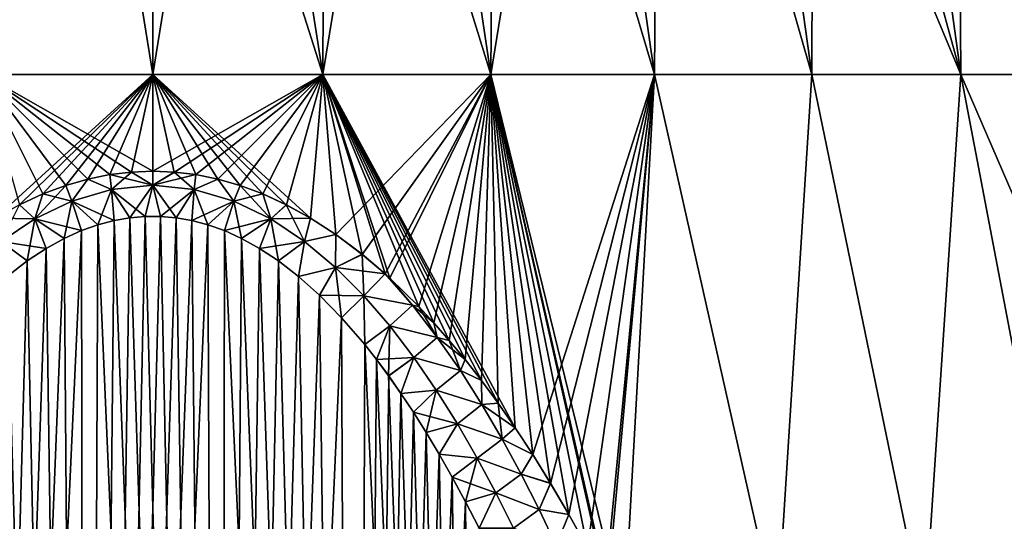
# Model space of a CAD drawing. Header units: metres. Extents: x -109 to 109, y -108 to 40.
# Tile 67 of 230: x -78 to -66, y -72 to -66. Entities that reach past the tile are written whole.
import ezdxf

# ---------------------------------------------------------------- set-up
doc = ezdxf.new("R2010")
doc.units = ezdxf.units.M
doc.layers.add('solid_K_24_42_17_000C74_XXXX', color=7, linetype='CONTINUOUS')

msp = doc.modelspace()

# ---------------------------------------------------------------- linework, layer by layer
at = {"layer": 'solid_K_24_42_17_000C74_XXXX'}
for points in [[(-78.575157, -66.448959, -18.417505), (-78.604897, -59.914131, -15.98832), (-77.554703, -59.914131, -16.091755)], [(-78.575157, -66.448959, 18.417505), (-77.554703, -59.914131, 16.091755), (-78.604897, -59.914131, 15.98832)], [(-78.575157, -66.448959, -18.417505), (-77.554703, -59.914131, -16.091755), (-76.5, -59.914131, -16.126282)], [(-76.5, -66.448959, -18.534044), (-78.575157, -66.448959, -18.417505), (-76.5, -59.914131, -16.126282)], [(-78.575157, -66.448959, 18.417505), (-76.5, -66.448959, 18.534044), (-77.554703, -59.914131, 16.091755)], [(-76.5, -66.448959, 18.534044), (-76.5, -59.914131, 16.126282), (-77.554703, -59.914131, 16.091755)], [(-76.5, -66.448959, -18.534044), (-76.5, -59.914131, -16.126282), (-75.445297, -59.914131, -16.091755)], [(-74.424843, -66.448959, -18.417505), (-76.5, -66.448959, -18.534044), (-75.445297, -59.914131, -16.091755)], [(-74.424843, -66.448959, 18.417505), (-75.445297, -59.914131, 16.091755), (-76.5, -59.914131, 16.126282)], [(-76.5, -66.448959, 18.534044), (-74.424843, -66.448959, 18.417505), (-76.5, -59.914131, 16.126282)], [(-74.424843, -66.448959, -18.417505), (-75.445297, -59.914131, -16.091755), (-74.395103, -59.914131, -15.98832)], [(-74.424843, -66.448959, 18.417505), (-74.395103, -59.914131, 15.98832), (-75.445297, -59.914131, 16.091755)], [(-74.424843, -66.448959, -18.417505), (-74.395103, -59.914131, -15.98832), (-73.35392, -59.914131, -15.816422)], [(-72.375786, -66.448959, -18.069357), (-74.424843, -66.448959, -18.417505), (-73.35392, -59.914131, -15.816422)], [(-74.424843, -66.448959, 18.417505), (-72.375786, -66.448959, 18.069357), (-74.395103, -59.914131, 15.98832)], [(-72.375786, -66.448959, 18.069357), (-73.35392, -59.914131, 15.816422), (-74.395103, -59.914131, 15.98832)], [(-72.375786, -66.448959, -18.069357), (-73.35392, -59.914131, -15.816422), (-72.32621, -59.914131, -15.576793)], [(-72.375786, -66.448959, 18.069357), (-72.32621, -59.914131, 15.576793), (-73.35392, -59.914131, 15.816422)], [(-72.375786, -66.448959, -18.069357), (-72.32621, -59.914131, -15.576793), (-71.316376, -59.914131, -15.270462)], [(-70.378593, -66.448959, -17.493975), (-72.375786, -66.448959, -18.069357), (-71.316376, -59.914131, -15.270462)], [(-72.375786, -66.448959, 18.069357), (-70.378593, -66.448959, 17.493975), (-72.32621, -59.914131, 15.576793)], [(-70.378593, -66.448959, 17.493975), (-71.316376, -59.914131, 15.270462), (-72.32621, -59.914131, 15.576793)], [(-70.378593, -66.448959, -17.493975), (-71.316376, -59.914131, -15.270462), (-70.328735, -59.914131, -14.898741)], [(-70.378593, -66.448959, 17.493975), (-70.328735, -59.914131, 14.898741), (-71.316376, -59.914131, 15.270462)], [(-68.458382, -66.448959, -16.698597), (-70.378593, -66.448959, -17.493975), (-70.328735, -59.914131, -14.898741)], [(-70.378593, -66.448959, 17.493975), (-68.458382, -66.448959, 16.698597), (-70.328735, -59.914131, 14.898741)], [(-68.458382, -66.448959, -16.698597), (-70.328735, -59.914131, -14.898741), (-69.367523, -59.914131, -14.46322)], [(-68.458382, -66.448959, 16.698597), (-69.367523, -59.914131, 14.46322), (-70.328735, -59.914131, 14.898741)], [(-68.458382, -66.448959, -16.698597), (-69.367523, -59.914131, -14.46322), (-68.436852, -59.914131, -13.965764)], [(-66.639297, -66.448959, 15.693223), (-68.436852, -59.914131, 13.965764), (-69.367523, -59.914131, 14.46322)], [(-68.458382, -66.448959, 16.698597), (-66.639297, -66.448959, 15.693223), (-69.367523, -59.914131, 14.46322)], [(-66.639297, -66.448959, -15.693223), (-68.458382, -66.448959, -16.698597), (-68.436852, -59.914131, -13.965764)], [(-66.639297, -66.448959, -15.693223), (-68.436852, -59.914131, -13.965764), (-67.540703, -59.914131, -13.408504)], [(-66.639297, -66.448959, 15.693223), (-67.540703, -59.914131, 13.408504), (-68.436852, -59.914131, 13.965764)], [(-66.639297, -66.448959, -15.693223), (-67.540703, -59.914131, -13.408504), (-66.682922, -59.914131, -12.793825)], [(-64.944214, -66.448959, 14.490499), (-66.682922, -59.914131, 12.793825), (-67.540703, -59.914131, 13.408504)], [(-66.639297, -66.448959, 15.693223), (-64.944214, -66.448959, 14.490499), (-67.540703, -59.914131, 13.408504)], [(-64.944214, -66.448959, -14.490499), (-66.682922, -59.914131, -12.793825), (-65.86718, -59.914131, -12.124363)], [(-64.944214, -66.448959, -14.490499), (-66.639297, -66.448959, -15.693223), (-66.682922, -59.914131, -12.793825)], [(-64.944214, -66.448959, 14.490499), (-65.86718, -59.914131, 12.124363), (-66.682922, -59.914131, 12.793825)], [(-78.42527, -68.204124, -19.014114), (-78.575157, -66.448959, -18.417505), (-76.5, -66.448959, -18.534044)], [(-76.500107, -67.630829, 18.925934), (-76.5, -66.448959, 18.534044), (-78.575157, -66.448959, 18.417505)], [(-76.761986, -67.641251, 18.927517), (-76.500107, -67.630829, 18.925934), (-78.575157, -66.448959, 18.417505)], [(-77.025467, -67.673065, 18.932405), (-76.761986, -67.641251, 18.927517), (-78.575157, -66.448959, 18.417505)], [(-77.292297, -67.727325, 18.94079), (-77.025467, -67.673065, 18.932405), (-78.575157, -66.448959, 18.417505)], [(-77.564217, -67.805023, 18.952736), (-77.292297, -67.727325, 18.94079), (-78.575157, -66.448959, 18.417505)], [(-77.842514, -67.908371, 18.968622), (-77.564217, -67.805023, 18.952736), (-78.575157, -66.448959, 18.417505)], [(-78.129097, -68.040405, 18.988949), (-77.842514, -67.908371, 18.968622), (-78.575157, -66.448959, 18.417505)], [(-78.128868, -68.040283, -18.988928), (-78.42527, -68.204124, -19.014114), (-76.5, -66.448959, -18.534044)], [(-77.842293, -67.908279, -18.968607), (-78.128868, -68.040283, -18.988928), (-76.5, -66.448959, -18.534044)], [(-77.564003, -67.804962, -18.952726), (-77.842293, -67.908279, -18.968607), (-76.5, -66.448959, -18.534044)], [(-77.292084, -67.727264, -18.940781), (-77.564003, -67.804962, -18.952726), (-76.5, -66.448959, -18.534044)], [(-77.025261, -67.673027, -18.9324), (-77.292084, -67.727264, -18.940781), (-76.5, -66.448959, -18.534044)], [(-76.76178, -67.641235, -18.927517), (-77.025261, -67.673027, -18.9324), (-76.5, -66.448959, -18.534044)], [(-76.499893, -67.630829, -18.925934), (-76.76178, -67.641235, -18.927517), (-76.5, -66.448959, -18.534044)], [(-76.500107, -67.630829, 18.925934), (-76.23822, -67.641235, 18.927517), (-76.5, -66.448959, 18.534044)], [(-76.499893, -67.630829, -18.925934), (-76.5, -66.448959, -18.534044), (-74.424843, -66.448959, -18.417505)], [(-74.57473, -68.204124, 19.014114), (-74.424843, -66.448959, 18.417505), (-76.5, -66.448959, 18.534044)], [(-74.871132, -68.040283, 18.988928), (-74.57473, -68.204124, 19.014114), (-76.5, -66.448959, 18.534044)], [(-75.157707, -67.908279, 18.968607), (-74.871132, -68.040283, 18.988928), (-76.5, -66.448959, 18.534044)], [(-75.435997, -67.804962, 18.952726), (-75.157707, -67.908279, 18.968607), (-76.5, -66.448959, 18.534044)], [(-75.707916, -67.727264, 18.940781), (-75.435997, -67.804962, 18.952726), (-76.5, -66.448959, 18.534044)], [(-75.974739, -67.673027, 18.9324), (-75.707916, -67.727264, 18.940781), (-76.5, -66.448959, 18.534044)], [(-76.23822, -67.641235, 18.927517), (-75.974739, -67.673027, 18.9324), (-76.5, -66.448959, 18.534044)], [(-76.238014, -67.641251, -18.927517), (-76.499893, -67.630829, -18.925934), (-74.424843, -66.448959, -18.417505)], [(-75.974533, -67.673065, -18.932405), (-76.238014, -67.641251, -18.927517), (-74.424843, -66.448959, -18.417505)], [(-75.707703, -67.727325, -18.94079), (-75.974533, -67.673065, -18.932405), (-74.424843, -66.448959, -18.417505)], [(-75.435783, -67.805023, -18.952736), (-75.707703, -67.727325, -18.94079), (-74.424843, -66.448959, -18.417505)], [(-75.157486, -67.908371, -18.968622), (-75.435783, -67.805023, -18.952736), (-74.424843, -66.448959, -18.417505)], [(-74.870903, -68.040405, -18.988949), (-75.157486, -67.908371, -18.968622), (-74.424843, -66.448959, -18.417505)], [(-74.574501, -68.204262, -19.014133), (-74.870903, -68.040405, -18.988949), (-74.424843, -66.448959, -18.417505)], [(-74.57473, -68.204124, 19.014114), (-74.266716, -68.404236, 19.04484), (-74.424843, -66.448959, 18.417505)], [(-74.266472, -68.404404, -19.044865), (-74.574501, -68.204262, -19.014133), (-74.424843, -66.448959, -18.417505)], [(-74.266472, -68.404404, -19.044865), (-74.424843, -66.448959, -18.417505), (-72.375786, -66.448959, -18.069357)], [(-72.077255, -70.765244, 19.404976), (-72.375786, -66.448959, 18.069357), (-74.424843, -66.448959, 18.417505)], [(-72.285942, -70.463951, 19.359293), (-72.077255, -70.765244, 19.404976), (-74.424843, -66.448959, 18.417505)], [(-72.489876, -70.186859, 19.317318), (-72.285942, -70.463951, 19.359293), (-74.424843, -66.448959, 18.417505)], [(-72.688744, -69.931221, 19.278406), (-72.489876, -70.186859, 19.317318), (-74.424843, -66.448959, 18.417505)], [(-72.88253, -69.696754, 19.242727), (-72.688744, -69.931221, 19.278406), (-74.424843, -66.448959, 18.417505)], [(-73.071342, -69.481331, 19.209873), (-72.88253, -69.696754, 19.242727), (-74.424843, -66.448959, 18.417505)], [(-73.255142, -69.283577, 19.179628), (-73.071342, -69.481331, 19.209873), (-74.424843, -66.448959, 18.417505)], [(-73.608864, -68.936607, 19.126516), (-73.255142, -69.283577, 19.179628), (-74.424843, -66.448959, 18.417505)], [(-73.66597, -68.884781, 19.118601), (-73.608864, -68.936607, 19.126516), (-74.424843, -66.448959, 18.417505)], [(-73.945457, -68.646278, 19.082018), (-73.66597, -68.884781, 19.118601), (-74.424843, -66.448959, 18.417505)], [(-74.266716, -68.404236, 19.04484), (-73.945457, -68.646278, 19.082018), (-74.424843, -66.448959, 18.417505)], [(-73.945206, -68.646484, -19.082048), (-74.266472, -68.404404, -19.044865), (-72.375786, -66.448959, -18.069357)], [(-73.665985, -68.884773, -19.118599), (-73.945206, -68.646484, -19.082048), (-72.375786, -66.448959, -18.069357)], [(-73.608597, -68.936852, -19.126554), (-73.665985, -68.884773, -19.118599), (-72.375786, -66.448959, -18.069357)], [(-73.25486, -69.283867, -19.179672), (-73.608597, -68.936852, -19.126554), (-72.375786, -66.448959, -18.069357)], [(-73.071053, -69.481644, -19.209923), (-73.25486, -69.283867, -19.179672), (-72.375786, -66.448959, -18.069357)], [(-72.882233, -69.697098, -19.242781), (-73.071053, -69.481644, -19.209923), (-72.375786, -66.448959, -18.069357)], [(-72.688446, -69.931595, -19.278463), (-72.882233, -69.697098, -19.242781), (-72.375786, -66.448959, -18.069357)], [(-72.489578, -70.187256, -19.317379), (-72.688446, -69.931595, -19.278463), (-72.375786, -66.448959, -18.069357)], [(-72.285645, -70.464363, -19.359356), (-72.489578, -70.187256, -19.317379), (-72.375786, -66.448959, -18.069357)], [(-71.86338, -71.090988, -19.454046), (-72.375786, -66.448959, -18.069357), (-70.378593, -66.448959, -17.493975)], [(-72.076965, -70.765671, -19.405041), (-72.285645, -70.464363, -19.359356), (-72.375786, -66.448959, -18.069357)], [(-71.86338, -71.090988, -19.454046), (-72.076965, -70.765671, -19.405041), (-72.375786, -66.448959, -18.069357)], [(-70.7491, -73.111946, 19.755243), (-70.378593, -66.448959, 17.493975), (-72.375786, -66.448959, 18.069357)], [(-70.947845, -72.709244, 19.695766), (-70.7491, -73.111946, 19.755243), (-72.375786, -66.448959, 18.069357)], [(-70.974487, -72.65686, 19.688026), (-70.947845, -72.709244, 19.695766), (-72.375786, -66.448959, 18.069357)], [(-71.196526, -72.233055, 19.625187), (-70.974487, -72.65686, 19.688026), (-72.375786, -66.448959, 18.069357)], [(-71.423111, -71.822807, 19.563894), (-71.196526, -72.233055, 19.625187), (-72.375786, -66.448959, 18.069357)], [(-71.645683, -71.443199, 19.50712), (-71.423111, -71.822807, 19.563894), (-72.375786, -66.448959, 18.069357)], [(-71.863663, -71.090553, 19.453979), (-71.645683, -71.443199, 19.50712), (-72.375786, -66.448959, 18.069357)], [(-72.077255, -70.765244, 19.404976), (-71.863663, -71.090553, 19.453979), (-72.375786, -66.448959, 18.069357)], [(-71.645416, -71.443649, -19.507189), (-71.86338, -71.090988, -19.454046), (-70.378593, -66.448959, -17.493975)], [(-71.422844, -71.823273, -19.563965), (-71.645416, -71.443649, -19.507189), (-70.378593, -66.448959, -17.493975)], [(-71.196274, -72.233528, -19.625257), (-71.422844, -71.823273, -19.563965), (-70.378593, -66.448959, -17.493975)], [(-70.974365, -72.657097, -19.688063), (-71.196274, -72.233528, -19.625257), (-70.378593, -66.448959, -17.493975)], [(-70.947845, -72.709244, -19.695766), (-70.974365, -72.657097, -19.688063), (-70.378593, -66.448959, -17.493975)], [(-70.749115, -73.111908, -19.755238), (-70.947845, -72.709244, -19.695766), (-70.378593, -66.448959, -17.493975)], [(-68.879333, -73.114449, -19.112728), (-70.749115, -73.111908, -19.755238), (-70.378593, -66.448959, -17.493975)], [(-70.7491, -73.111946, 19.755243), (-68.879349, -73.114449, 19.112736), (-70.378593, -66.448959, 17.493975)], [(-68.879333, -73.114449, -19.112728), (-70.378593, -66.448959, -17.493975), (-68.458382, -66.448959, -16.698597)], [(-68.879349, -73.114449, 19.112736), (-68.458382, -66.448959, 16.698597), (-70.378593, -66.448959, 17.493975)], [(-68.879349, -73.114449, 19.112736), (-67.080101, -73.114449, 18.293074), (-68.458382, -66.448959, 16.698597)], [(-67.080063, -73.114449, -18.293051), (-68.879333, -73.114449, -19.112728), (-68.458382, -66.448959, -16.698597)], [(-67.080063, -73.114449, -18.293051), (-68.458382, -66.448959, -16.698597), (-66.639297, -66.448959, -15.693223)], [(-67.080101, -73.114449, 18.293074), (-66.639297, -66.448959, 15.693223), (-68.458382, -66.448959, 16.698597)], [(-67.080101, -73.114449, 18.293074), (-65.367836, -73.114449, 17.304506), (-66.639297, -66.448959, 15.693223)], [(-65.367767, -73.114449, -17.304461), (-67.080063, -73.114449, -18.293051), (-66.639297, -66.448959, -15.693223)], [(-65.367767, -73.114449, -17.304461), (-66.639297, -66.448959, -15.693223), (-64.944214, -66.448959, -14.490499)], [(-63.758358, -73.114449, 16.15616), (-64.944214, -66.448959, 14.490499), (-66.639297, -66.448959, 15.693223)], [(-65.367836, -73.114449, 17.304506), (-63.758358, -73.114449, 16.15616), (-66.639297, -66.448959, 15.693223)], [(-76.499992, -67.803001, 18.973635), (-76.761986, -67.641251, 18.927517), (-77.025467, -67.673065, 18.932405)], [(-77.005653, -67.852989, -18.982338), (-77.025261, -67.673027, -18.9324), (-76.76178, -67.641235, -18.927517)], [(-77.005653, -67.852989, -18.982338), (-76.76178, -67.641235, -18.927517), (-76.500008, -67.803001, -18.973635)], [(-76.499992, -67.803001, 18.973635), (-76.500107, -67.630829, 18.925934), (-76.761986, -67.641251, 18.927517)], [(-76.500008, -67.803001, -18.973635), (-76.76178, -67.641235, -18.927517), (-76.499893, -67.630829, -18.925934)], [(-76.499992, -67.803001, 18.973635), (-76.23822, -67.641235, 18.927517), (-76.500107, -67.630829, 18.925934)], [(-76.500008, -67.803001, -18.973635), (-76.499893, -67.630829, -18.925934), (-76.238014, -67.641251, -18.927517)], [(-76.500008, -67.803001, -18.973635), (-76.238014, -67.641251, -18.927517), (-75.974533, -67.673065, -18.932405)], [(-76.499992, -67.803001, 18.973635), (-75.994347, -67.852989, 18.982338), (-76.23822, -67.641235, 18.927517)], [(-75.994347, -67.852989, 18.982338), (-75.974739, -67.673027, 18.9324), (-76.23822, -67.641235, 18.927517)], [(-77.490112, -67.995941, 19.007111), (-77.292297, -67.727325, 18.94079), (-77.564217, -67.805023, 18.952736)], [(-77.490112, -67.995979, -19.007118), (-77.564003, -67.804962, -18.952726), (-77.292084, -67.727264, -18.940781)], [(-77.490112, -67.995979, -19.007118), (-77.292084, -67.727264, -18.940781), (-77.005653, -67.852989, -18.982338)], [(-77.490112, -67.995941, 19.007111), (-77.005638, -67.852974, 18.982334), (-77.292297, -67.727325, 18.94079)], [(-77.005638, -67.852974, 18.982334), (-77.025467, -67.673065, 18.932405), (-77.292297, -67.727325, 18.94079)], [(-77.005653, -67.852989, -18.982338), (-77.292084, -67.727264, -18.940781), (-77.025261, -67.673027, -18.9324)], [(-77.005638, -67.852974, 18.982334), (-76.499992, -67.803001, 18.973635), (-77.025467, -67.673065, 18.932405)], [(-76.500008, -67.803001, -18.973635), (-75.974533, -67.673065, -18.932405), (-75.994362, -67.852974, -18.982334)], [(-75.994362, -67.852974, -18.982334), (-75.974533, -67.673065, -18.932405), (-75.707703, -67.727325, -18.94079)], [(-75.994362, -67.852974, -18.982334), (-75.707703, -67.727325, -18.94079), (-75.509888, -67.995941, -19.007111)], [(-75.994347, -67.852989, 18.982338), (-75.707916, -67.727264, 18.940781), (-75.974739, -67.673027, 18.9324)], [(-75.994347, -67.852989, 18.982338), (-75.509888, -67.995979, 19.007118), (-75.707916, -67.727264, 18.940781)], [(-75.509888, -67.995979, 19.007118), (-75.435997, -67.804962, 18.952726), (-75.707916, -67.727264, 18.940781)], [(-75.509888, -67.995941, -19.007111), (-75.707703, -67.727325, -18.94079), (-75.435783, -67.805023, -18.952736)], [(-77.940033, -68.21434, -19.044729), (-77.842293, -67.908279, -18.968607), (-77.564003, -67.804962, -18.952726)], [(-77.940033, -68.21434, -19.044729), (-77.564003, -67.804962, -18.952726), (-77.490112, -67.995979, -19.007118)], [(-77.490112, -67.995941, 19.007111), (-77.564217, -67.805023, 18.952736), (-77.842514, -67.908371, 18.968622)], [(-77.490112, -67.995941, 19.007111), (-76.97438, -68.232758, 19.031239), (-77.005638, -67.852974, 18.982334)], [(-77.490112, -67.995979, -19.007118), (-77.005653, -67.852989, -18.982338), (-77.170204, -68.284584, -19.039282)], [(-77.005653, -67.852989, -18.982338), (-76.974274, -68.232735, -19.031235), (-77.170204, -68.284584, -19.039282)], [(-77.005653, -67.852989, -18.982338), (-76.500008, -67.803001, -18.973635), (-76.782875, -68.199257, -19.026037)], [(-77.005653, -67.852989, -18.982338), (-76.782875, -68.199257, -19.026037), (-76.974274, -68.232735, -19.031235)], [(-77.005638, -67.852974, 18.982334), (-76.594101, -68.182938, 19.023489), (-76.499992, -67.803001, 18.973635)], [(-77.005638, -67.852974, 18.982334), (-76.97438, -68.232758, 19.031239), (-76.782974, -68.199265, 19.026039)], [(-77.005638, -67.852974, 18.982334), (-76.782974, -68.199265, 19.026039), (-76.594101, -68.182938, 19.023489)], [(-76.500008, -67.803001, -18.973635), (-76.593994, -68.182938, -19.023489), (-76.782875, -68.199257, -19.026037)], [(-76.499992, -67.803001, 18.973635), (-76.594101, -68.182938, 19.023489), (-76.406006, -68.182938, 19.023489)], [(-76.500008, -67.803001, -18.973635), (-76.405899, -68.182938, -19.023489), (-76.593994, -68.182938, -19.023489)], [(-76.500008, -67.803001, -18.973635), (-75.994362, -67.852974, -18.982334), (-76.405899, -68.182938, -19.023489)], [(-76.499992, -67.803001, 18.973635), (-76.406006, -68.182938, 19.023489), (-76.217125, -68.199257, 19.026037)], [(-76.499992, -67.803001, 18.973635), (-76.217125, -68.199257, 19.026037), (-75.994347, -67.852989, 18.982338)], [(-75.994362, -67.852974, -18.982334), (-76.217026, -68.199265, -19.026039), (-76.405899, -68.182938, -19.023489)], [(-75.994347, -67.852989, 18.982338), (-76.217125, -68.199257, 19.026037), (-76.025726, -68.232735, 19.031235)], [(-75.994362, -67.852974, -18.982334), (-76.02562, -68.232758, -19.031239), (-76.217026, -68.199265, -19.026039)], [(-75.994347, -67.852989, 18.982338), (-76.025726, -68.232735, 19.031235), (-75.829796, -68.284584, 19.039282)], [(-75.994362, -67.852974, -18.982334), (-75.509888, -67.995941, -19.007111), (-76.02562, -68.232758, -19.031239)], [(-75.994347, -67.852989, 18.982338), (-75.829796, -68.284584, 19.039282), (-75.509888, -67.995979, 19.007118)], [(-75.509888, -67.995979, 19.007118), (-75.059967, -68.21434, 19.044729), (-75.435997, -67.804962, 18.952726)], [(-75.509888, -67.995941, -19.007111), (-75.435783, -67.805023, -18.952736), (-75.157486, -67.908371, -18.968622)], [(-75.059967, -68.21434, 19.044729), (-75.157707, -67.908279, 18.968607), (-75.435997, -67.804962, 18.952726)], [(-77.940048, -68.214294, 19.04472), (-77.842514, -67.908371, 18.968622), (-78.129097, -68.040405, 18.988949)], [(-77.940033, -68.21434, -19.044729), (-78.128868, -68.040283, -18.988928), (-77.842293, -67.908279, -18.968607)], [(-77.940048, -68.214294, 19.04472), (-77.490112, -67.995941, 19.007111), (-77.842514, -67.908371, 18.968622)], [(-77.940048, -68.214294, 19.04472), (-77.372429, -68.356728, 19.05048), (-77.490112, -67.995941, 19.007111)], [(-77.940033, -68.21434, -19.044729), (-77.490112, -67.995979, -19.007118), (-77.582329, -68.451836, -19.065224)], [(-77.490112, -67.995979, -19.007118), (-77.372314, -68.356682, -19.050474), (-77.582329, -68.451836, -19.065224)], [(-77.490112, -67.995941, 19.007111), (-77.372429, -68.356728, 19.05048), (-77.170319, -68.284615, 19.039288)], [(-77.490112, -67.995941, 19.007111), (-77.170319, -68.284615, 19.039288), (-76.97438, -68.232758, 19.031239)], [(-77.490112, -67.995979, -19.007118), (-77.170204, -68.284584, -19.039282), (-77.372314, -68.356682, -19.050474)], [(-75.509888, -67.995941, -19.007111), (-75.829681, -68.284615, -19.039288), (-76.02562, -68.232758, -19.031239)], [(-75.509888, -67.995979, 19.007118), (-75.829796, -68.284584, 19.039282), (-75.627686, -68.356682, 19.050474)], [(-75.509888, -67.995941, -19.007111), (-75.627571, -68.356728, -19.05048), (-75.829681, -68.284615, -19.039288)], [(-75.509888, -67.995979, 19.007118), (-75.627686, -68.356682, 19.050474), (-75.417671, -68.451836, 19.065224)], [(-75.509888, -67.995941, -19.007111), (-75.059952, -68.214294, -19.04472), (-75.627571, -68.356728, -19.05048)], [(-75.509888, -67.995941, -19.007111), (-75.157486, -67.908371, -18.968622), (-75.059952, -68.214294, -19.04472)], [(-75.509888, -67.995979, 19.007118), (-75.417671, -68.451836, 19.065224), (-75.059967, -68.21434, 19.044729)], [(-75.059967, -68.21434, 19.044729), (-74.871132, -68.040283, 18.988928), (-75.157707, -67.908279, 18.968607)], [(-75.059952, -68.214294, -19.04472), (-75.157486, -67.908371, -18.968622), (-74.870903, -68.040405, -18.988949)], [(-77.940048, -68.214294, 19.04472), (-78.129097, -68.040405, 18.988949), (-78.425499, -68.204262, 19.014133)], [(-78.352295, -68.48938, -19.091722), (-78.128868, -68.040283, -18.988928), (-77.940033, -68.21434, -19.044729)], [(-75.059967, -68.21434, 19.044729), (-74.647705, -68.48938, 19.091722), (-74.871132, -68.040283, 18.988928)], [(-75.059952, -68.214294, -19.04472), (-74.870903, -68.040405, -18.988949), (-74.574501, -68.204262, -19.014133)], [(-74.647705, -68.48938, 19.091722), (-74.57473, -68.204124, 19.014114), (-74.871132, -68.040283, 18.988928)], [(-78.352325, -68.489319, 19.091711), (-77.940048, -68.214294, 19.04472), (-78.425499, -68.204262, 19.014133)], [(-78.352325, -68.489319, 19.091711), (-77.802361, -68.573776, 19.084099), (-77.940048, -68.214294, 19.04472)], [(-78.352295, -68.48938, -19.091722), (-77.940033, -68.21434, -19.044729), (-78.033737, -68.72657, -19.107731)], [(-77.940033, -68.21434, -19.044729), (-77.802246, -68.573708, -19.084087), (-78.033737, -68.72657, -19.107731)], [(-77.940048, -68.214294, 19.04472), (-77.802361, -68.573776, 19.084099), (-77.582443, -68.451889, 19.065231)], [(-77.940048, -68.214294, 19.04472), (-77.582443, -68.451889, 19.065231), (-77.372429, -68.356728, 19.05048)], [(-77.940033, -68.21434, -19.044729), (-77.582329, -68.451836, -19.065224), (-77.802246, -68.573708, -19.084087)], [(-77.318756, -102.814331, -20.251242), (-76.405899, -68.182938, -19.023489), (-76.217026, -68.199265, -19.026039)], [(-77.318756, -102.814331, -20.251242), (-76.593994, -68.182938, -19.023489), (-76.405899, -68.182938, -19.023489)], [(-77.318756, -102.814331, -20.251242), (-76.782875, -68.199257, -19.026037), (-76.593994, -68.182938, -19.023489)], [(-77.318756, -102.814331, -20.251242), (-76.974274, -68.232735, -19.031235), (-76.782875, -68.199257, -19.026037)], [(-77.318756, -102.814331, -20.251242), (-76.217026, -68.199265, -19.026039), (-76.02562, -68.232758, -19.031239)], [(-77.318756, -102.814331, -20.251242), (-77.170204, -68.284584, -19.039282), (-76.974274, -68.232735, -19.031235)], [(-77.318756, -102.814331, -20.251242), (-76.02562, -68.232758, -19.031239), (-75.829681, -68.284615, -19.039288)], [(-75.681244, -102.814331, 20.251242), (-76.97438, -68.232758, 19.031239), (-77.170319, -68.284615, 19.039288)], [(-75.681244, -102.814331, 20.251242), (-76.782974, -68.199265, 19.026039), (-76.97438, -68.232758, 19.031239)], [(-75.681244, -102.814331, 20.251242), (-76.594101, -68.182938, 19.023489), (-76.782974, -68.199265, 19.026039)], [(-75.681244, -102.814331, 20.251242), (-76.406006, -68.182938, 19.023489), (-76.594101, -68.182938, 19.023489)], [(-75.681244, -102.814331, 20.251242), (-76.217125, -68.199257, 19.026037), (-76.406006, -68.182938, 19.023489)], [(-75.681244, -102.814331, 20.251242), (-76.025726, -68.232735, 19.031235), (-76.217125, -68.199257, 19.026037)], [(-75.681244, -102.814331, 20.251242), (-75.829796, -68.284584, 19.039282), (-76.025726, -68.232735, 19.031235)], [(-75.059952, -68.214294, -19.04472), (-75.417557, -68.451889, -19.065231), (-75.627571, -68.356728, -19.05048)], [(-75.059967, -68.21434, 19.044729), (-75.417671, -68.451836, 19.065224), (-75.197754, -68.573708, 19.084087)], [(-75.059952, -68.214294, -19.04472), (-75.197639, -68.573776, -19.084099), (-75.417557, -68.451889, -19.065231)], [(-75.059967, -68.21434, 19.044729), (-75.197754, -68.573708, 19.084087), (-74.966263, -68.72657, 19.107731)], [(-75.059952, -68.214294, -19.04472), (-74.647675, -68.489319, -19.091711), (-75.197639, -68.573776, -19.084099)], [(-75.059967, -68.21434, 19.044729), (-74.966263, -68.72657, 19.107731), (-74.647705, -68.48938, 19.091722)], [(-75.059952, -68.214294, -19.04472), (-74.574501, -68.204262, -19.014133), (-74.647675, -68.489319, -19.091711)], [(-74.647705, -68.48938, 19.091722), (-74.266716, -68.404236, 19.04484), (-74.57473, -68.204124, 19.014114)], [(-74.647675, -68.489319, -19.091711), (-74.574501, -68.204262, -19.014133), (-74.266472, -68.404404, -19.044865)], [(-78.953644, -102.673706, -20.395807), (-77.582329, -68.451836, -19.065224), (-77.372314, -68.356682, -19.050474)], [(-77.318756, -102.814331, -20.251242), (-78.953644, -102.673706, -20.395807), (-77.372314, -68.356682, -19.050474)], [(-77.31842, -102.814346, 20.251226), (-77.372429, -68.356728, 19.05048), (-77.582443, -68.451889, 19.065231)], [(-77.31842, -102.814346, 20.251226), (-77.170319, -68.284615, 19.039288), (-77.372429, -68.356728, 19.05048)], [(-77.318756, -102.814331, -20.251242), (-77.372314, -68.356682, -19.050474), (-77.170204, -68.284584, -19.039282)], [(-75.68158, -102.814346, -20.251226), (-77.318756, -102.814331, -20.251242), (-75.829681, -68.284615, -19.039288)], [(-77.31842, -102.814346, 20.251226), (-75.681244, -102.814331, 20.251242), (-77.170319, -68.284615, 19.039288)], [(-75.681244, -102.814331, 20.251242), (-75.627686, -68.356682, 19.050474), (-75.829796, -68.284584, 19.039282)], [(-75.68158, -102.814346, -20.251226), (-75.829681, -68.284615, -19.039288), (-75.627571, -68.356728, -19.05048)], [(-75.68158, -102.814346, -20.251226), (-75.627571, -68.356728, -19.05048), (-75.417557, -68.451889, -19.065231)], [(-75.681244, -102.814331, 20.251242), (-74.046356, -102.673706, 20.395807), (-75.627686, -68.356682, 19.050474)], [(-74.046356, -102.673706, 20.395807), (-75.417671, -68.451836, 19.065224), (-75.627686, -68.356682, 19.050474)], [(-78.953644, -102.673706, -20.395807), (-77.802246, -68.573708, -19.084087), (-77.582329, -68.451836, -19.065224)], [(-78.352325, -68.489319, 19.091711), (-78.277763, -68.915276, 19.136877), (-78.033852, -68.726646, 19.107742)], [(-78.352325, -68.489319, 19.091711), (-78.033852, -68.726646, 19.107742), (-77.802361, -68.573776, 19.084099)], [(-78.352295, -68.48938, -19.091722), (-78.033737, -68.72657, -19.107731), (-78.277657, -68.915184, -19.136862)], [(-77.31842, -102.814346, 20.251226), (-77.582443, -68.451889, 19.065231), (-77.802361, -68.573776, 19.084099)], [(-75.68158, -102.814346, -20.251226), (-75.417557, -68.451889, -19.065231), (-75.197639, -68.573776, -19.084099)], [(-74.046356, -102.673706, 20.395807), (-75.197754, -68.573708, 19.084087), (-75.417671, -68.451836, 19.065224)], [(-74.647675, -68.489319, -19.091711), (-74.966148, -68.726646, -19.107742), (-75.197639, -68.573776, -19.084099)], [(-74.647705, -68.48938, 19.091722), (-74.966263, -68.72657, 19.107731), (-74.722343, -68.915184, 19.136862)], [(-74.647675, -68.489319, -19.091711), (-74.722237, -68.915276, -19.136877), (-74.966148, -68.726646, -19.107742)], [(-74.647705, -68.48938, 19.091722), (-74.722343, -68.915184, 19.136862), (-74.271339, -68.805641, 19.145285)], [(-74.647675, -68.489319, -19.091711), (-74.271294, -68.80558, -19.145273), (-74.722237, -68.915276, -19.136877)], [(-74.647705, -68.48938, 19.091722), (-74.271339, -68.805641, 19.145285), (-74.266716, -68.404236, 19.04484)], [(-74.647675, -68.489319, -19.091711), (-74.266472, -68.404404, -19.044865), (-74.271294, -68.80558, -19.145273)], [(-74.271339, -68.805641, 19.145285), (-73.945457, -68.646278, 19.082018), (-74.266716, -68.404236, 19.04484)], [(-74.271294, -68.80558, -19.145273), (-74.266472, -68.404404, -19.044865), (-73.945206, -68.646484, -19.082048)], [(-78.953644, -102.673706, -20.395807), (-78.033737, -68.72657, -19.107731), (-77.802246, -68.573708, -19.084087)], [(-77.31842, -102.814346, 20.251226), (-77.802361, -68.573776, 19.084099), (-78.033852, -68.726646, 19.107742)], [(-75.68158, -102.814346, -20.251226), (-75.197639, -68.573776, -19.084099), (-74.966148, -68.726646, -19.107742)], [(-74.046356, -102.673706, 20.395807), (-74.966263, -68.72657, 19.107731), (-75.197754, -68.573708, 19.084087)], [(-78.953644, -102.673706, -20.395807), (-78.277657, -68.915184, -19.136862), (-78.033737, -68.72657, -19.107731)], [(-77.31842, -102.814346, 20.251226), (-78.033852, -68.726646, 19.107742), (-78.277763, -68.915276, 19.136877)], [(-75.68158, -102.814346, -20.251226), (-74.966148, -68.726646, -19.107742), (-74.722237, -68.915276, -19.136877)], [(-74.046356, -102.673706, 20.395807), (-74.722343, -68.915184, 19.136862), (-74.966263, -68.72657, 19.107731)], [(-74.271339, -68.805641, 19.145285), (-73.926483, -69.152, 19.203411), (-73.945457, -68.646278, 19.082018)], [(-74.271294, -68.80558, -19.145273), (-73.945206, -68.646484, -19.082048), (-73.665985, -68.884773, -19.118599)], [(-73.926483, -69.152, 19.203411), (-73.66597, -68.884781, 19.118601), (-73.945457, -68.646278, 19.082018)], [(-74.271339, -68.805641, 19.145285), (-74.722343, -68.915184, 19.136862), (-74.465462, -69.145126, 19.172266)], [(-74.271294, -68.80558, -19.145273), (-74.46534, -69.145241, -19.172283), (-74.722237, -68.915276, -19.136877)], [(-74.271339, -68.805641, 19.145285), (-74.465462, -69.145126, 19.172266), (-74.195869, -69.421219, 19.214657)], [(-74.271294, -68.80558, -19.145273), (-73.926422, -69.151932, -19.2034), (-74.46534, -69.145241, -19.172283)], [(-74.271339, -68.805641, 19.145285), (-74.195869, -69.421219, 19.214657), (-73.926483, -69.152, 19.203411)], [(-74.271294, -68.80558, -19.145273), (-73.665985, -68.884773, -19.118599), (-73.926422, -69.151932, -19.2034)], [(-77.31842, -102.814346, 20.251226), (-78.277763, -68.915276, 19.136877), (-78.53466, -69.145241, 19.172283)], [(-75.68158, -102.814346, -20.251226), (-74.722237, -68.915276, -19.136877), (-74.46534, -69.145241, -19.172283)], [(-74.046356, -102.673706, 20.395807), (-74.465462, -69.145126, 19.172266), (-74.722343, -68.915184, 19.136862)], [(-73.926483, -69.152, 19.203411), (-73.332817, -69.266533, 19.18672), (-73.66597, -68.884781, 19.118601)], [(-73.332809, -69.266525, -19.186716), (-73.926422, -69.151932, -19.2034), (-73.665985, -68.884773, -19.118599)], [(-73.332809, -69.266525, -19.186716), (-73.665985, -68.884773, -19.118599), (-73.608597, -68.936852, -19.126554)], [(-73.332817, -69.266533, 19.18672), (-73.608864, -68.936607, 19.126516), (-73.66597, -68.884781, 19.118601)], [(-73.332817, -69.266533, 19.18672), (-73.255142, -69.283577, 19.179628), (-73.608864, -68.936607, 19.126516)], [(-73.332809, -69.266525, -19.186716), (-73.608597, -68.936852, -19.126554), (-73.25486, -69.283867, -19.179672)], [(-77.31842, -102.814346, 20.251226), (-78.53466, -69.145241, 19.172283), (-78.804268, -69.421364, 19.21468)], [(-75.68158, -102.814346, -20.251226), (-74.46534, -69.145241, -19.172283), (-74.195732, -69.421364, -19.21468)], [(-74.046356, -102.673706, 20.395807), (-74.195869, -69.421219, 19.214657), (-74.465462, -69.145126, 19.172266)], [(-73.926422, -69.151932, -19.2034), (-74.195732, -69.421364, -19.21468), (-74.46534, -69.145241, -19.172283)], [(-73.926483, -69.152, 19.203411), (-74.195869, -69.421219, 19.214657), (-73.914444, -69.748322, 19.264687)], [(-73.926422, -69.151932, -19.2034), (-73.914299, -69.748497, -19.264715), (-74.195732, -69.421364, -19.21468)], [(-73.926483, -69.152, 19.203411), (-73.914444, -69.748322, 19.264687), (-73.608871, -69.520813, 19.264744)], [(-73.926483, -69.152, 19.203411), (-73.608871, -69.520813, 19.264744), (-73.332817, -69.266533, 19.18672)], [(-73.926422, -69.151932, -19.2034), (-73.608795, -69.520737, -19.26473), (-73.914299, -69.748497, -19.264715)], [(-73.332809, -69.266525, -19.186716), (-73.608795, -69.520737, -19.26473), (-73.926422, -69.151932, -19.2034)], [(-73.608871, -69.520813, 19.264744), (-73.028427, -69.660843, 19.256321), (-73.332817, -69.266533, 19.18672)], [(-73.332809, -69.266525, -19.186716), (-73.028404, -69.660828, -19.256313), (-73.608795, -69.520737, -19.26473)], [(-73.028427, -69.660843, 19.256321), (-73.255142, -69.283577, 19.179628), (-73.332817, -69.266533, 19.18672)], [(-73.332809, -69.266525, -19.186716), (-73.25486, -69.283867, -19.179672), (-73.071053, -69.481644, -19.209923)], [(-73.332809, -69.266525, -19.186716), (-73.071053, -69.481644, -19.209923), (-73.028404, -69.660828, -19.256313)], [(-73.028427, -69.660843, 19.256321), (-73.071342, -69.481331, 19.209873), (-73.255142, -69.283577, 19.179628)], [(-78.953392, -102.673737, 20.395773), (-77.31842, -102.814346, 20.251226), (-78.804268, -69.421364, 19.21468)], [(-74.046608, -102.673737, -20.395773), (-75.68158, -102.814346, -20.251226), (-74.195732, -69.421364, -19.21468)], [(-74.046356, -102.673706, 20.395807), (-73.914444, -69.748322, 19.264687), (-74.195869, -69.421219, 19.214657)], [(-74.046608, -102.673737, -20.395773), (-74.195732, -69.421364, -19.21468), (-73.914299, -69.748497, -19.264715)], [(-73.608871, -69.520813, 19.264744), (-73.914444, -69.748322, 19.264687), (-73.769531, -69.93248, 19.292768)], [(-73.608795, -69.520737, -19.26473), (-73.769386, -69.932671, -19.292797), (-73.914299, -69.748497, -19.264715)], [(-73.608871, -69.520813, 19.264744), (-73.769531, -69.93248, 19.292768), (-73.621941, -70.131241, 19.323)], [(-73.608795, -69.520737, -19.26473), (-73.314415, -69.906593, -19.328321), (-73.769386, -69.932671, -19.292797)], [(-73.608871, -69.520813, 19.264744), (-73.621941, -70.131241, 19.323), (-73.314514, -69.906677, 19.328333)], [(-73.608871, -69.520813, 19.264744), (-73.314514, -69.906677, 19.328333), (-73.028427, -69.660843, 19.256321)], [(-73.028404, -69.660828, -19.256313), (-73.314415, -69.906593, -19.328321), (-73.608795, -69.520737, -19.26473)], [(-73.028427, -69.660843, 19.256321), (-72.88253, -69.696754, 19.242727), (-73.071342, -69.481331, 19.209873)], [(-73.028404, -69.660828, -19.256313), (-73.071053, -69.481644, -19.209923), (-72.882233, -69.697098, -19.242781)], [(-73.314514, -69.906677, 19.328333), (-72.74633, -70.066536, 19.327131), (-73.028427, -69.660843, 19.256321)], [(-73.028404, -69.660828, -19.256313), (-72.746284, -70.066513, -19.327118), (-73.314415, -69.906593, -19.328321)], [(-72.74633, -70.066536, 19.327131), (-72.88253, -69.696754, 19.242727), (-73.028427, -69.660843, 19.256321)], [(-73.028404, -69.660828, -19.256313), (-72.882233, -69.697098, -19.242781), (-72.688446, -69.931595, -19.278463)], [(-73.028404, -69.660828, -19.256313), (-72.688446, -69.931595, -19.278463), (-72.746284, -70.066513, -19.327118)], [(-72.74633, -70.066536, 19.327131), (-72.688744, -69.931221, 19.278406), (-72.88253, -69.696754, 19.242727)], [(-74.046608, -102.673737, -20.395773), (-73.914299, -69.748497, -19.264715), (-73.769386, -69.932671, -19.292797)], [(-74.046356, -102.673706, 20.395807), (-72.418785, -102.38932, 20.686823), (-73.914444, -69.748322, 19.264687)], [(-72.418785, -102.38932, 20.686823), (-73.769531, -69.93248, 19.292768), (-73.914444, -69.748322, 19.264687)], [(-74.046608, -102.673737, -20.395773), (-73.769386, -69.932671, -19.292797), (-73.621788, -70.131447, -19.323032)], [(-72.418785, -102.38932, 20.686823), (-73.621941, -70.131241, 19.323), (-73.769531, -69.93248, 19.292768)], [(-73.314415, -69.906593, -19.328321), (-73.621788, -70.131447, -19.323032), (-73.769386, -69.932671, -19.292797)], [(-73.314514, -69.906677, 19.328333), (-73.621941, -70.131241, 19.323), (-73.47171, -70.345024, 19.355469)], [(-73.314415, -69.906593, -19.328321), (-73.471558, -70.345245, -19.355501), (-73.621788, -70.131447, -19.323032)], [(-73.314514, -69.906677, 19.328333), (-73.47171, -70.345024, 19.355469), (-73.040215, -70.305885, 19.393534)], [(-73.314415, -69.906593, -19.328321), (-73.0401, -70.305801, -19.393524), (-73.471558, -70.345245, -19.355501)], [(-73.314514, -69.906677, 19.328333), (-73.040215, -70.305885, 19.393534), (-72.74633, -70.066536, 19.327131)], [(-72.746284, -70.066513, -19.327118), (-73.0401, -70.305801, -19.393524), (-73.314415, -69.906593, -19.328321)], [(-72.74633, -70.066536, 19.327131), (-72.489876, -70.186859, 19.317318), (-72.688744, -69.931221, 19.278406)], [(-72.746284, -70.066513, -19.327118), (-72.688446, -69.931595, -19.278463), (-72.489578, -70.187256, -19.317379)], [(-73.040215, -70.305885, 19.393534), (-72.483269, -70.481277, 19.398716), (-72.74633, -70.066536, 19.327131)], [(-72.746284, -70.066513, -19.327118), (-72.483208, -70.481239, -19.398699), (-73.0401, -70.305801, -19.393524)], [(-72.483269, -70.481277, 19.398716), (-72.489876, -70.186859, 19.317318), (-72.74633, -70.066536, 19.327131)], [(-72.746284, -70.066513, -19.327118), (-72.489578, -70.187256, -19.317379), (-72.483208, -70.481239, -19.398699)], [(-74.046608, -102.673737, -20.395773), (-73.621788, -70.131447, -19.323032), (-73.471558, -70.345245, -19.355501)], [(-72.418785, -102.38932, 20.686823), (-73.47171, -70.345024, 19.355469), (-73.621941, -70.131241, 19.323)], [(-72.483269, -70.481277, 19.398716), (-72.285942, -70.463951, 19.359293), (-72.489876, -70.186859, 19.317318)], [(-72.483208, -70.481239, -19.398699), (-72.489578, -70.187256, -19.317379), (-72.285645, -70.464363, -19.359356)], [(-73.040215, -70.305885, 19.393534), (-73.47171, -70.345024, 19.355469), (-73.318954, -70.575264, 19.390272)], [(-73.0401, -70.305801, -19.393524), (-73.318802, -70.5755, -19.390308), (-73.471558, -70.345245, -19.355501)], [(-73.040215, -70.305885, 19.393534), (-73.318954, -70.575264, 19.390272), (-73.163689, -70.821739, 19.427479)], [(-73.0401, -70.305801, -19.393524), (-72.783165, -70.715668, -19.459875), (-73.318802, -70.5755, -19.390308)], [(-73.040215, -70.305885, 19.393534), (-73.163689, -70.821739, 19.427479), (-72.783295, -70.715759, 19.459885)], [(-73.040215, -70.305885, 19.393534), (-72.783295, -70.715759, 19.459885), (-72.483269, -70.481277, 19.398716)], [(-72.483208, -70.481239, -19.398699), (-72.783165, -70.715668, -19.459875), (-73.0401, -70.305801, -19.393524)], [(-74.046608, -102.673737, -20.395773), (-73.471558, -70.345245, -19.355501), (-73.318802, -70.5755, -19.390308)], [(-72.418785, -102.38932, 20.686823), (-73.318954, -70.575264, 19.390272), (-73.47171, -70.345024, 19.355469)], [(-72.783295, -70.715759, 19.459885), (-72.236595, -70.903259, 19.47077), (-72.483269, -70.481277, 19.398716)], [(-72.483208, -70.481239, -19.398699), (-72.236526, -70.903221, -19.470751), (-72.783165, -70.715668, -19.459875)], [(-72.236595, -70.903259, 19.47077), (-72.285942, -70.463951, 19.359293), (-72.483269, -70.481277, 19.398716)], [(-72.483208, -70.481239, -19.398699), (-72.285645, -70.464363, -19.359356), (-72.076965, -70.765671, -19.405041)], [(-72.483208, -70.481239, -19.398699), (-72.076965, -70.765671, -19.405041), (-72.236526, -70.903221, -19.470751)], [(-72.236595, -70.903259, 19.47077), (-72.077255, -70.765244, 19.404976), (-72.285942, -70.463951, 19.359293)], [(-74.046608, -102.673737, -20.395773), (-73.318802, -70.5755, -19.390308), (-73.163536, -70.821983, -19.427515)], [(-72.418785, -102.38932, 20.686823), (-73.163689, -70.821739, 19.427479), (-73.318954, -70.575264, 19.390272)], [(-72.783165, -70.715668, -19.459875), (-73.163536, -70.821983, -19.427515), (-73.318802, -70.5755, -19.390308)], [(-72.783295, -70.715759, 19.459885), (-73.163689, -70.821739, 19.427479), (-73.00602, -71.086319, 19.467205)], [(-72.783165, -70.715668, -19.459875), (-73.005875, -71.086578, -19.467243), (-73.163536, -70.821983, -19.427515)], [(-72.783295, -70.715759, 19.459885), (-73.00602, -71.086319, 19.467205), (-72.541542, -71.134254, 19.527035)], [(-72.783165, -70.715668, -19.459875), (-72.541397, -71.134163, -19.527029), (-73.005875, -71.086578, -19.467243)], [(-72.783295, -70.715759, 19.459885), (-72.541542, -71.134254, 19.527035), (-72.236595, -70.903259, 19.47077)], [(-72.236526, -70.903221, -19.470751), (-72.541397, -71.134163, -19.527029), (-72.783165, -70.715668, -19.459875)], [(-72.236595, -70.903259, 19.47077), (-71.863663, -71.090553, 19.453979), (-72.077255, -70.765244, 19.404976)], [(-72.236526, -70.903221, -19.470751), (-72.076965, -70.765671, -19.405041), (-71.86338, -71.090988, -19.454046)], [(-74.046608, -102.673737, -20.395773), (-73.163536, -70.821983, -19.427515), (-73.005875, -71.086578, -19.467243)], [(-72.418785, -102.38932, 20.686823), (-73.00602, -71.086319, 19.467205), (-73.163689, -70.821739, 19.427479)], [(-72.541542, -71.134254, 19.527035), (-72.004364, -71.331329, 19.543074), (-72.236595, -70.903259, 19.47077)], [(-72.236526, -70.903221, -19.470751), (-72.00428, -71.331284, -19.543053), (-72.541397, -71.134163, -19.527029)], [(-72.004364, -71.331329, 19.543074), (-71.863663, -71.090553, 19.453979), (-72.236595, -70.903259, 19.47077)], [(-72.236526, -70.903221, -19.470751), (-71.86338, -71.090988, -19.454046), (-72.00428, -71.331284, -19.543053)], [(-74.046608, -102.673737, -20.395773), (-73.005875, -71.086578, -19.467243), (-72.84581, -71.368958, -19.509552)], [(-72.418785, -102.38932, 20.686823), (-72.845963, -71.36869, 19.509512), (-73.00602, -71.086319, 19.467205)], [(-72.541542, -71.134254, 19.527035), (-73.00602, -71.086319, 19.467205), (-72.845963, -71.36869, 19.509512)], [(-72.541397, -71.134163, -19.527029), (-72.84581, -71.368958, -19.509552), (-73.005875, -71.086578, -19.467243)], [(-72.541542, -71.134254, 19.527035), (-72.845963, -71.36869, 19.509512), (-72.683632, -71.670639, 19.554512)], [(-72.541397, -71.134163, -19.527029), (-72.313095, -71.559875, -19.594736), (-72.84581, -71.368958, -19.509552)], [(-72.541542, -71.134254, 19.527035), (-72.683632, -71.670639, 19.554512), (-72.313255, -71.559967, 19.59474)], [(-72.541542, -71.134254, 19.527035), (-72.313255, -71.559967, 19.59474), (-72.004364, -71.331329, 19.543074)], [(-72.00428, -71.331284, -19.543053), (-72.313095, -71.559875, -19.594736), (-72.541397, -71.134163, -19.527029)], [(-72.004364, -71.331329, 19.543074), (-71.645683, -71.443199, 19.50712), (-71.863663, -71.090553, 19.453979)], [(-72.00428, -71.331284, -19.543053), (-71.86338, -71.090988, -19.454046), (-71.645416, -71.443649, -19.507189)], [(-74.046608, -102.673737, -20.395773), (-72.84581, -71.368958, -19.509552), (-72.683487, -71.670921, -19.554554)], [(-72.418785, -102.38932, 20.686823), (-72.683632, -71.670639, 19.554512), (-72.845963, -71.36869, 19.509512)], [(-72.313095, -71.559875, -19.594736), (-72.683487, -71.670921, -19.554554), (-72.84581, -71.368958, -19.509552)], [(-72.313255, -71.559967, 19.59474), (-71.78476, -71.764427, 19.615458), (-72.004364, -71.331329, 19.543074)], [(-72.00428, -71.331284, -19.543053), (-71.78466, -71.764374, -19.615435), (-72.313095, -71.559875, -19.594736)], [(-71.78476, -71.764427, 19.615458), (-71.645683, -71.443199, 19.50712), (-72.004364, -71.331329, 19.543074)], [(-72.00428, -71.331284, -19.543053), (-71.645416, -71.443649, -19.507189), (-71.78466, -71.764374, -19.615435)], [(-71.78476, -71.764427, 19.615458), (-71.423111, -71.822807, 19.563894), (-71.645683, -71.443199, 19.50712)], [(-71.78466, -71.764374, -19.615435), (-71.645416, -71.443649, -19.507189), (-71.422844, -71.823273, -19.563965)], [(-72.313255, -71.559967, 19.59474), (-72.683632, -71.670639, 19.554512), (-72.519073, -71.992439, 19.602282)], [(-72.313095, -71.559875, -19.594736), (-72.518929, -71.992729, -19.602325), (-72.683487, -71.670921, -19.554554)], [(-72.313255, -71.559967, 19.59474), (-72.519073, -71.992439, 19.602282), (-72.096878, -71.991669, 19.662792)], [(-72.313095, -71.559875, -19.594736), (-72.096703, -71.99157, -19.66279), (-72.518929, -71.992729, -19.602325)], [(-72.313255, -71.559967, 19.59474), (-72.096878, -71.991669, 19.662792), (-71.78476, -71.764427, 19.615458)], [(-71.78466, -71.764374, -19.615435), (-72.096703, -71.99157, -19.66279), (-72.313095, -71.559875, -19.594736)], [(-74.046608, -102.673737, -20.395773), (-72.683487, -71.670921, -19.554554), (-72.518929, -71.992729, -19.602325)], [(-72.418785, -102.38932, 20.686823), (-72.519073, -71.992439, 19.602282), (-72.683632, -71.670639, 19.554512)], [(-72.096878, -71.991669, 19.662792), (-71.5765, -72.201866, 19.687796), (-71.78476, -71.764427, 19.615458)], [(-71.78466, -71.764374, -19.615435), (-71.576378, -72.201805, -19.687771), (-72.096703, -71.99157, -19.66279)], [(-71.5765, -72.201866, 19.687796), (-71.423111, -71.822807, 19.563894), (-71.78476, -71.764427, 19.615458)], [(-71.78466, -71.764374, -19.615435), (-71.422844, -71.823273, -19.563965), (-71.576378, -72.201805, -19.687771)], [(-71.5765, -72.201866, 19.687796), (-71.196526, -72.233055, 19.625187), (-71.423111, -71.822807, 19.563894)], [(-71.576378, -72.201805, -19.687771), (-71.422844, -71.823273, -19.563965), (-71.196274, -72.233528, -19.625257)]]:
    msp.add_3dface(points, dxfattribs=at)

doc.saveas('drawing.dxf')
